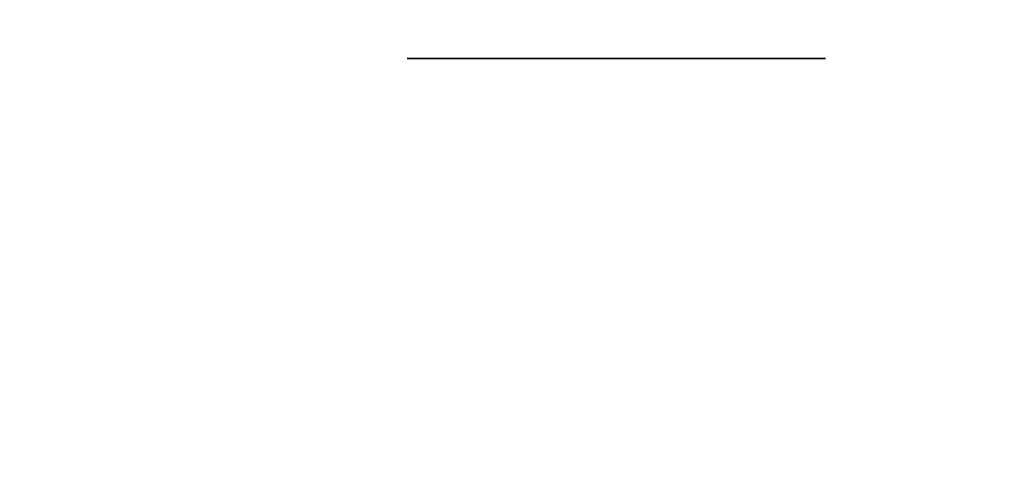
# Model space of a CAD drawing. Extents: x 248.8 to 273, y 2872.5 to 2876.7.
# Tile 143 of 256: x 250.7734 to 250.811, y 2876.6459 to 2876.6635. Entities that reach past the tile are written whole.
import ezdxf

# ---------------------------------------------------------------- set-up
doc = ezdxf.new("R2010")
doc.units = 0
doc.header["$LTSCALE"] = 150
doc.header["$MEASUREMENT"] = 0
doc.layers.add('3DFACE_BOLT', color=7, linetype='CONTINUOUS')
doc.layers.add('3DFACE_SHAPE', color=7, linetype='CONTINUOUS')

msp = doc.modelspace()

# ---------------------------------------------------------------- linework, layer by layer
at = {"layer": '3DFACE_BOLT', "color": 1}
for points, invisible_edges in [([(250.788578, 2876.611967, -0.137472), (250.788187, 2876.611967, -0.135), (250.788578, 2876.661967, -0.137472)], 14), ([(250.788578, 2876.661967, -0.137472), (250.788187, 2876.611967, -0.135), (250.788187, 2876.661967, -0.135)], 3), ([(250.788187, 2876.611967, -0.135), (250.788578, 2876.611967, -0.132528), (250.788187, 2876.661967, -0.135)], 14), ([(250.788187, 2876.661967, -0.135), (250.788578, 2876.611967, -0.132528), (250.788578, 2876.661967, -0.132528)], 3), ([(250.788578, 2876.661967, -0.137472), (250.788187, 2876.661967, -0.135), (250.788578, 2876.661967, -0.132528)], 12), ([(250.788578, 2876.611967, -0.067472), (250.788187, 2876.611967, -0.065), (250.788578, 2876.661967, -0.067472)], 14), ([(250.788578, 2876.661967, -0.067472), (250.788187, 2876.611967, -0.065), (250.788187, 2876.661967, -0.065)], 3), ([(250.788187, 2876.611967, -0.065), (250.788578, 2876.611967, -0.062528), (250.788187, 2876.661967, -0.065)], 14), ([(250.788187, 2876.661967, -0.065), (250.788578, 2876.611967, -0.062528), (250.788578, 2876.661967, -0.062528)], 3), ([(250.788578, 2876.661967, -0.067472), (250.788187, 2876.661967, -0.065), (250.788578, 2876.661967, -0.062528)], 12), ([(250.789715, 2876.611967, -0.139702), (250.788578, 2876.611967, -0.137472), (250.789715, 2876.661967, -0.139702)], 14), ([(250.789715, 2876.661967, -0.139702), (250.788578, 2876.611967, -0.137472), (250.788578, 2876.661967, -0.137472)], 3), ([(250.788578, 2876.611967, -0.132528), (250.789715, 2876.611967, -0.130298), (250.788578, 2876.661967, -0.132528)], 14), ([(250.788578, 2876.661967, -0.132528), (250.789715, 2876.611967, -0.130298), (250.789715, 2876.661967, -0.130298)], 3), ([(250.789715, 2876.661967, -0.139702), (250.788578, 2876.661967, -0.137472), (250.789715, 2876.661967, -0.130298)], 14), ([(250.789715, 2876.661967, -0.130298), (250.788578, 2876.661967, -0.137472), (250.788578, 2876.661967, -0.132528)], 3), ([(250.789715, 2876.611967, -0.069702), (250.788578, 2876.611967, -0.067472), (250.789715, 2876.661967, -0.069702)], 14), ([(250.789715, 2876.661967, -0.069702), (250.788578, 2876.611967, -0.067472), (250.788578, 2876.661967, -0.067472)], 3), ([(250.788578, 2876.611967, -0.062528), (250.789715, 2876.611967, -0.060298), (250.788578, 2876.661967, -0.062528)], 14), ([(250.788578, 2876.661967, -0.062528), (250.789715, 2876.611967, -0.060298), (250.789715, 2876.661967, -0.060298)], 3), ([(250.789715, 2876.661967, -0.069702), (250.788578, 2876.661967, -0.067472), (250.789715, 2876.661967, -0.060298)], 14), ([(250.789715, 2876.661967, -0.060298), (250.788578, 2876.661967, -0.067472), (250.788578, 2876.661967, -0.062528)], 3), ([(250.791485, 2876.611967, -0.141472), (250.789715, 2876.611967, -0.139702), (250.791485, 2876.661967, -0.141472)], 14), ([(250.791485, 2876.661967, -0.141472), (250.789715, 2876.611967, -0.139702), (250.789715, 2876.661967, -0.139702)], 3), ([(250.789715, 2876.611967, -0.130298), (250.791485, 2876.611967, -0.128528), (250.789715, 2876.661967, -0.130298)], 14), ([(250.789715, 2876.661967, -0.130298), (250.791485, 2876.611967, -0.128528), (250.791485, 2876.661967, -0.128528)], 3), ([(250.791485, 2876.661967, -0.141472), (250.789715, 2876.661967, -0.139702), (250.791485, 2876.661967, -0.128528)], 14), ([(250.791485, 2876.661967, -0.128528), (250.789715, 2876.661967, -0.139702), (250.789715, 2876.661967, -0.130298)], 3), ([(250.791485, 2876.611967, -0.071472), (250.789715, 2876.611967, -0.069702), (250.791485, 2876.661967, -0.071472)], 14), ([(250.791485, 2876.661967, -0.071472), (250.789715, 2876.611967, -0.069702), (250.789715, 2876.661967, -0.069702)], 3), ([(250.789715, 2876.611967, -0.060298), (250.791485, 2876.611967, -0.058528), (250.789715, 2876.661967, -0.060298)], 14), ([(250.789715, 2876.661967, -0.060298), (250.791485, 2876.611967, -0.058528), (250.791485, 2876.661967, -0.058528)], 3), ([(250.791485, 2876.661967, -0.071472), (250.789715, 2876.661967, -0.069702), (250.791485, 2876.661967, -0.058528)], 14), ([(250.791485, 2876.661967, -0.058528), (250.789715, 2876.661967, -0.069702), (250.789715, 2876.661967, -0.060298)], 3), ([(250.793715, 2876.611967, -0.142608), (250.791485, 2876.611967, -0.141472), (250.793715, 2876.661967, -0.142608)], 14), ([(250.793715, 2876.661967, -0.142608), (250.791485, 2876.611967, -0.141472), (250.791485, 2876.661967, -0.141472)], 3), ([(250.791485, 2876.611967, -0.128528), (250.793715, 2876.611967, -0.127392), (250.791485, 2876.661967, -0.128528)], 14), ([(250.791485, 2876.661967, -0.128528), (250.793715, 2876.611967, -0.127392), (250.793715, 2876.661967, -0.127392)], 3), ([(250.793715, 2876.661967, -0.142608), (250.791485, 2876.661967, -0.141472), (250.793715, 2876.661967, -0.127392)], 14), ([(250.793715, 2876.661967, -0.127392), (250.791485, 2876.661967, -0.141472), (250.791485, 2876.661967, -0.128528)], 3), ([(250.793715, 2876.611967, -0.072608), (250.791485, 2876.611967, -0.071472), (250.793715, 2876.661967, -0.072608)], 14), ([(250.793715, 2876.661967, -0.072608), (250.791485, 2876.611967, -0.071472), (250.791485, 2876.661967, -0.071472)], 3), ([(250.791485, 2876.611967, -0.058528), (250.793715, 2876.611967, -0.057392), (250.791485, 2876.661967, -0.058528)], 14), ([(250.791485, 2876.661967, -0.058528), (250.793715, 2876.611967, -0.057392), (250.793715, 2876.661967, -0.057392)], 3), ([(250.793715, 2876.661967, -0.072608), (250.791485, 2876.661967, -0.071472), (250.793715, 2876.661967, -0.057392)], 14), ([(250.793715, 2876.661967, -0.057392), (250.791485, 2876.661967, -0.071472), (250.791485, 2876.661967, -0.058528)], 3), ([(250.796187, 2876.611967, -0.143), (250.793715, 2876.611967, -0.142608), (250.796187, 2876.661967, -0.143)], 14), ([(250.796187, 2876.661967, -0.143), (250.793715, 2876.611967, -0.142608), (250.793715, 2876.661967, -0.142608)], 3), ([(250.793715, 2876.611967, -0.127392), (250.796187, 2876.611967, -0.127), (250.793715, 2876.661967, -0.127392)], 14), ([(250.793715, 2876.661967, -0.127392), (250.796187, 2876.611967, -0.127), (250.796187, 2876.661967, -0.127)], 3), ([(250.796187, 2876.661967, -0.143), (250.793715, 2876.661967, -0.142608), (250.796187, 2876.661967, -0.127)], 14), ([(250.796187, 2876.661967, -0.127), (250.793715, 2876.661967, -0.142608), (250.793715, 2876.661967, -0.127392)], 3), ([(250.796187, 2876.611967, -0.073), (250.793715, 2876.611967, -0.072608), (250.796187, 2876.661967, -0.073)], 14), ([(250.796187, 2876.661967, -0.073), (250.793715, 2876.611967, -0.072608), (250.793715, 2876.661967, -0.072608)], 3), ([(250.793715, 2876.611967, -0.057392), (250.796187, 2876.611967, -0.057), (250.793715, 2876.661967, -0.057392)], 14), ([(250.793715, 2876.661967, -0.057392), (250.796187, 2876.611967, -0.057), (250.796187, 2876.661967, -0.057)], 3), ([(250.796187, 2876.661967, -0.073), (250.793715, 2876.661967, -0.072608), (250.796187, 2876.661967, -0.057)], 14), ([(250.796187, 2876.661967, -0.057), (250.793715, 2876.661967, -0.072608), (250.793715, 2876.661967, -0.057392)], 3), ([(250.798659, 2876.611967, -0.142608), (250.796187, 2876.611967, -0.143), (250.798659, 2876.661967, -0.142608)], 14), ([(250.798659, 2876.661967, -0.142608), (250.796187, 2876.611967, -0.143), (250.796187, 2876.661967, -0.143)], 3), ([(250.796187, 2876.611967, -0.127), (250.798659, 2876.611967, -0.127392), (250.796187, 2876.661967, -0.127)], 14), ([(250.796187, 2876.661967, -0.127), (250.798659, 2876.611967, -0.127392), (250.798659, 2876.661967, -0.127392)], 3), ([(250.798659, 2876.661967, -0.142608), (250.796187, 2876.661967, -0.143), (250.798659, 2876.661967, -0.127392)], 14), ([(250.798659, 2876.661967, -0.127392), (250.796187, 2876.661967, -0.143), (250.796187, 2876.661967, -0.127)], 3), ([(250.798659, 2876.611967, -0.072608), (250.796187, 2876.611967, -0.073), (250.798659, 2876.661967, -0.072608)], 14), ([(250.798659, 2876.661967, -0.072608), (250.796187, 2876.611967, -0.073), (250.796187, 2876.661967, -0.073)], 3), ([(250.796187, 2876.611967, -0.057), (250.798659, 2876.611967, -0.057392), (250.796187, 2876.661967, -0.057)], 14), ([(250.796187, 2876.661967, -0.057), (250.798659, 2876.611967, -0.057392), (250.798659, 2876.661967, -0.057392)], 3), ([(250.798659, 2876.661967, -0.072608), (250.796187, 2876.661967, -0.073), (250.798659, 2876.661967, -0.057392)], 14), ([(250.798659, 2876.661967, -0.057392), (250.796187, 2876.661967, -0.073), (250.796187, 2876.661967, -0.057)], 3), ([(250.800889, 2876.611967, -0.141472), (250.798659, 2876.611967, -0.142608), (250.800889, 2876.661967, -0.141472)], 14), ([(250.800889, 2876.661967, -0.141472), (250.798659, 2876.611967, -0.142608), (250.798659, 2876.661967, -0.142608)], 3), ([(250.798659, 2876.611967, -0.127392), (250.800889, 2876.611967, -0.128528), (250.798659, 2876.661967, -0.127392)], 14), ([(250.798659, 2876.661967, -0.127392), (250.800889, 2876.611967, -0.128528), (250.800889, 2876.661967, -0.128528)], 3), ([(250.800889, 2876.661967, -0.141472), (250.798659, 2876.661967, -0.142608), (250.800889, 2876.661967, -0.128528)], 14), ([(250.800889, 2876.661967, -0.128528), (250.798659, 2876.661967, -0.142608), (250.798659, 2876.661967, -0.127392)], 3), ([(250.800889, 2876.611967, -0.071472), (250.798659, 2876.611967, -0.072608), (250.800889, 2876.661967, -0.071472)], 14), ([(250.800889, 2876.661967, -0.071472), (250.798659, 2876.611967, -0.072608), (250.798659, 2876.661967, -0.072608)], 3), ([(250.798659, 2876.611967, -0.057392), (250.800889, 2876.611967, -0.058528), (250.798659, 2876.661967, -0.057392)], 14), ([(250.798659, 2876.661967, -0.057392), (250.800889, 2876.611967, -0.058528), (250.800889, 2876.661967, -0.058528)], 3), ([(250.800889, 2876.661967, -0.071472), (250.798659, 2876.661967, -0.072608), (250.800889, 2876.661967, -0.058528)], 14), ([(250.800889, 2876.661967, -0.058528), (250.798659, 2876.661967, -0.072608), (250.798659, 2876.661967, -0.057392)], 3), ([(250.802659, 2876.611967, -0.139702), (250.800889, 2876.611967, -0.141472), (250.802659, 2876.661967, -0.139702)], 14), ([(250.802659, 2876.661967, -0.139702), (250.800889, 2876.611967, -0.141472), (250.800889, 2876.661967, -0.141472)], 3), ([(250.800889, 2876.611967, -0.128528), (250.802659, 2876.611967, -0.130298), (250.800889, 2876.661967, -0.128528)], 14), ([(250.800889, 2876.661967, -0.128528), (250.802659, 2876.611967, -0.130298), (250.802659, 2876.661967, -0.130298)], 3), ([(250.802659, 2876.661967, -0.139702), (250.800889, 2876.661967, -0.141472), (250.802659, 2876.661967, -0.130298)], 14), ([(250.802659, 2876.661967, -0.130298), (250.800889, 2876.661967, -0.141472), (250.800889, 2876.661967, -0.128528)], 3), ([(250.802659, 2876.611967, -0.069702), (250.800889, 2876.611967, -0.071472), (250.802659, 2876.661967, -0.069702)], 14), ([(250.802659, 2876.661967, -0.069702), (250.800889, 2876.611967, -0.071472), (250.800889, 2876.661967, -0.071472)], 3), ([(250.800889, 2876.611967, -0.058528), (250.802659, 2876.611967, -0.060298), (250.800889, 2876.661967, -0.058528)], 14), ([(250.800889, 2876.661967, -0.058528), (250.802659, 2876.611967, -0.060298), (250.802659, 2876.661967, -0.060298)], 3), ([(250.802659, 2876.661967, -0.069702), (250.800889, 2876.661967, -0.071472), (250.802659, 2876.661967, -0.060298)], 14), ([(250.802659, 2876.661967, -0.060298), (250.800889, 2876.661967, -0.071472), (250.800889, 2876.661967, -0.058528)], 3), ([(250.803795, 2876.611967, -0.137472), (250.802659, 2876.611967, -0.139702), (250.803795, 2876.661967, -0.137472)], 14), ([(250.803795, 2876.661967, -0.137472), (250.802659, 2876.611967, -0.139702), (250.802659, 2876.661967, -0.139702)], 3), ([(250.802659, 2876.611967, -0.130298), (250.803795, 2876.611967, -0.132528), (250.802659, 2876.661967, -0.130298)], 14), ([(250.802659, 2876.661967, -0.130298), (250.803795, 2876.611967, -0.132528), (250.803795, 2876.661967, -0.132528)], 3), ([(250.803795, 2876.661967, -0.137472), (250.802659, 2876.661967, -0.139702), (250.803795, 2876.661967, -0.132528)], 14), ([(250.803795, 2876.661967, -0.132528), (250.802659, 2876.661967, -0.139702), (250.802659, 2876.661967, -0.130298)], 3), ([(250.803795, 2876.611967, -0.067472), (250.802659, 2876.611967, -0.069702), (250.803795, 2876.661967, -0.067472)], 14), ([(250.803795, 2876.661967, -0.067472), (250.802659, 2876.611967, -0.069702), (250.802659, 2876.661967, -0.069702)], 3), ([(250.802659, 2876.611967, -0.060298), (250.803795, 2876.611967, -0.062528), (250.802659, 2876.661967, -0.060298)], 14), ([(250.802659, 2876.661967, -0.060298), (250.803795, 2876.611967, -0.062528), (250.803795, 2876.661967, -0.062528)], 3), ([(250.803795, 2876.661967, -0.067472), (250.802659, 2876.661967, -0.069702), (250.803795, 2876.661967, -0.062528)], 14), ([(250.803795, 2876.661967, -0.062528), (250.802659, 2876.661967, -0.069702), (250.802659, 2876.661967, -0.060298)], 3), ([(250.804187, 2876.611967, -0.135), (250.803795, 2876.611967, -0.137472), (250.804187, 2876.661967, -0.135)], 14), ([(250.804187, 2876.661967, -0.135), (250.803795, 2876.611967, -0.137472), (250.803795, 2876.661967, -0.137472)], 3), ([(250.803795, 2876.611967, -0.132528), (250.804187, 2876.611967, -0.135), (250.803795, 2876.661967, -0.132528)], 14), ([(250.803795, 2876.661967, -0.132528), (250.804187, 2876.611967, -0.135), (250.804187, 2876.661967, -0.135)], 3), ([(250.804187, 2876.661967, -0.135), (250.803795, 2876.661967, -0.137472), (250.803795, 2876.661967, -0.132528)], 2), ([(250.804187, 2876.611967, -0.065), (250.803795, 2876.611967, -0.067472), (250.804187, 2876.661967, -0.065)], 14), ([(250.804187, 2876.661967, -0.065), (250.803795, 2876.611967, -0.067472), (250.803795, 2876.661967, -0.067472)], 3), ([(250.803795, 2876.611967, -0.062528), (250.804187, 2876.611967, -0.065), (250.803795, 2876.661967, -0.062528)], 14), ([(250.803795, 2876.661967, -0.062528), (250.804187, 2876.611967, -0.065), (250.804187, 2876.661967, -0.065)], 3), ([(250.804187, 2876.661967, -0.065), (250.803795, 2876.661967, -0.067472), (250.803795, 2876.661967, -0.062528)], 2)]:
    msp.add_3dface(points, dxfattribs=dict(at, invisible_edges=invisible_edges))
at = {"layer": '3DFACE_SHAPE', "color": 13}
for points, invisible_edges in [([(250.856187, 2872.521516, -0.1905), (250.856187, 2876.721516, -0.1905), (250.759337, 2872.521516, -0.1905)], 2), ([(250.856187, 2876.721516, -0.1905), (250.759337, 2876.721516, -0.1905), (250.759337, 2872.521516, -0.1905)], 12), ([(250.856187, 2876.684666, -0.0095), (250.856187, 2876.558366, -0.0095), (250.759337, 2876.721516, -0.0095)], 14), ([(250.759337, 2876.721516, -0.0095), (250.856187, 2876.558366, -0.0095), (250.856187, 2874.684666, -0.0095)], 13), ([(250.856187, 2874.684666, -0.0095), (250.856187, 2874.558366, -0.0095), (250.759337, 2876.721516, -0.0095)], 14), ([(250.856187, 2874.558366, -0.0095), (250.856187, 2872.684666, -0.0095), (250.759337, 2876.721516, -0.0095)], 14), ([(250.759337, 2876.721516, -0.0095), (250.856187, 2872.684666, -0.0095), (250.856187, 2872.558366, -0.0095)], 13), ([(250.759337, 2872.521516, -0.0095), (250.759337, 2876.721516, -0.0095), (250.856187, 2872.558366, -0.0095)], 14), ([(250.959337, 2872.521516), (250.959337, 2876.721516), (250.759337, 2872.521516)], 2), ([(250.959337, 2876.721516), (250.759337, 2876.721516), (250.759337, 2872.521516)], 12), ([(250.759337, 2872.521516, -0.2), (250.759337, 2876.721516, -0.2), (250.959337, 2872.521516, -0.2)], 2), ([(250.759337, 2876.721516, -0.2), (250.959337, 2876.721516, -0.2), (250.959337, 2872.521516, -0.2)], 12)]:
    msp.add_3dface(points, dxfattribs=dict(at, invisible_edges=invisible_edges))

doc.saveas('drawing.dxf')
